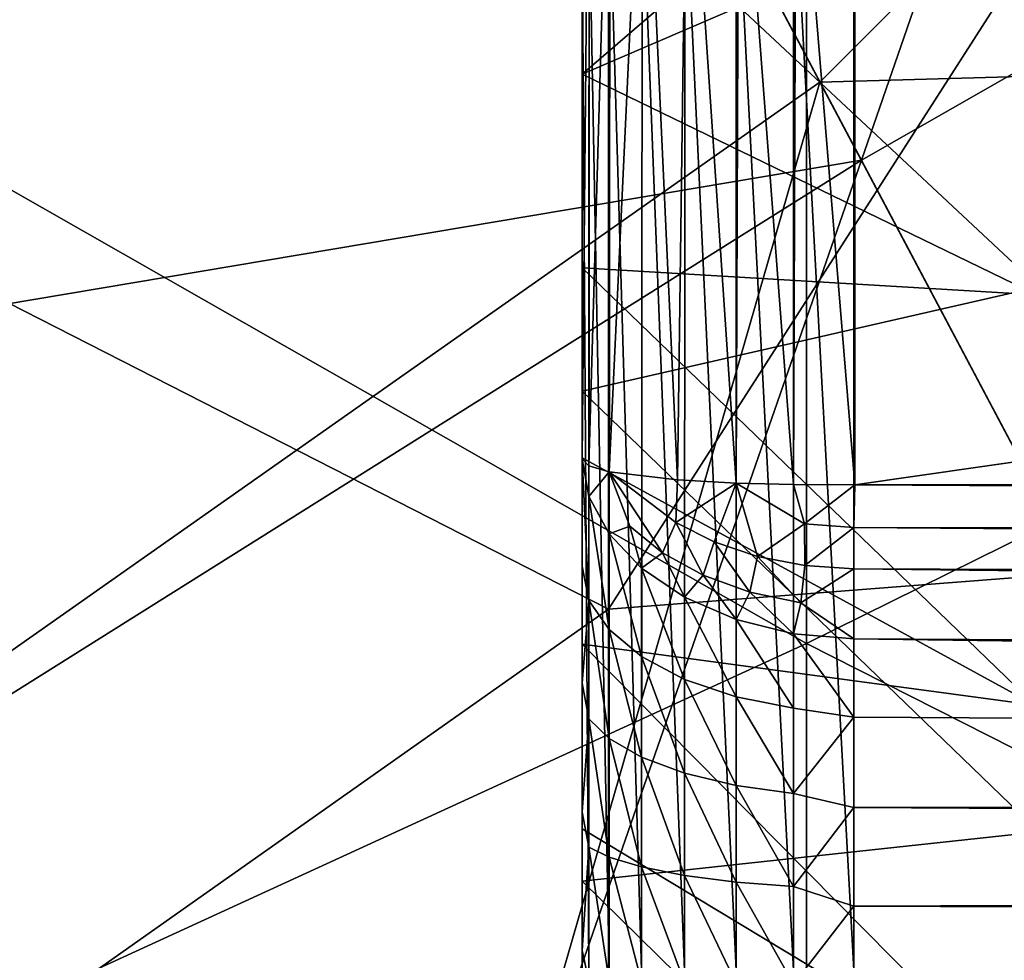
# Model space of a CAD drawing. Header units: metres. Extents: x -150 to 146, y -127 to 82.
# Tile 192 of 256: x 128.63 to 129.71, y -4.2 to -3.18. Entities that reach past the tile are written whole.
import ezdxf

# ---------------------------------------------------------------- set-up
doc = ezdxf.new("R2010")
doc.units = ezdxf.units.M
doc.layers.add('solid_ELLA_AP_WANNE_SW0001', color=7, linetype='CONTINUOUS')

msp = doc.modelspace()

# ---------------------------------------------------------------- linework, layer by layer
at = {"layer": 'solid_ELLA_AP_WANNE_SW0001'}
for points in [[(129.25, 5.879635, -5.858713), (129.25, 5.81223, -6.060587), (129.25, -5.879607, -5.858774)], [(129.25, -2.4, -5.798081), (129.25, 5.879635, -5.858713), (129.25, -5.879607, -5.858774)], [(129.25, 5.81223, -6.060587), (129.25, -5.812198, -6.060646), (129.25, -5.879607, -5.858774)], [(129.25, 5.81223, -6.060587), (129.25, 5.730348, -6.258235), (129.25, -5.812198, -6.060646)], [(129.25, 5.730348, -6.258235), (129.25, -5.730314, -6.258292), (129.25, -5.812198, -6.060646)], [(129.25, 5.730348, -6.258235), (129.25, 5.635243, -6.448655), (129.25, -5.730314, -6.258292)], [(129.25, 5.635243, -6.448655), (129.25, -5.635207, -6.448709), (129.25, -5.730314, -6.258292)], [(129.25, 5.635243, -6.448655), (129.25, 5.527332, -6.630372), (129.25, -5.635207, -6.448709)], [(129.25, 5.527332, -6.630372), (129.25, -5.527295, -6.630423), (129.25, -5.635207, -6.448709)], [(129.25, 5.527332, -6.630372), (129.25, 5.405471, -6.80557), (129.25, -5.527295, -6.630423)], [(129.25, 5.405471, -6.80557), (129.25, -5.405431, -6.805618), (129.25, -5.527295, -6.630423)], [(129.25, 5.405471, -6.80557), (129.25, 5.2714, -6.972069), (129.25, -5.405431, -6.805618)], [(129.25, 5.2714, -6.972069), (129.25, -5.271358, -6.972115), (129.25, -5.405431, -6.805618)], [(129.25, 5.2714, -6.972069), (129.25, 5.127081, -7.127316), (129.25, -5.271358, -6.972115)], [(129.25, 5.127081, -7.127316), (129.25, -5.127038, -7.12736), (129.25, -5.271358, -6.972115)], [(129.25, 5.127081, -7.127316), (129.25, 4.971817, -7.271616), (129.25, -5.127038, -7.12736)], [(129.25, 4.971817, -7.271616), (129.25, -4.971772, -7.271657), (129.25, -5.127038, -7.12736)], [(129.25, 4.971817, -7.271616), (129.25, 4.805302, -7.405668), (129.25, -4.971772, -7.271657)], [(129.25, 4.805302, -7.405668), (129.25, -4.805256, -7.405706), (129.25, -4.971772, -7.271657)], [(129.25, 4.805302, -7.405668), (129.25, 4.63009, -7.527509), (129.25, -4.805256, -7.405706)], [(129.25, 4.63009, -7.527509), (129.25, -4.630043, -7.527544), (129.25, -4.805256, -7.405706)], [(129.25, 4.63009, -7.527509), (129.25, 4.44836, -7.635398), (129.25, -4.630043, -7.527544)], [(129.25, -4.595243, 5.457601), (129.25, 4.118819, 5.962177), (129.25, 4.596436, 5.456181)], [(129.25, -4.193285, 5.014819), (129.25, -4.595243, 5.457601), (129.25, 4.596436, 5.456181)], [(129.25, -4.193285, 5.014819), (129.25, 4.596436, 5.456181), (129.25, 4.192567, 5.01476)], [(129.25, 4.44836, -7.635398), (129.25, -4.448312, -7.63543), (129.25, -4.630043, -7.527544)], [(129.25, 4.44836, -7.635398), (129.25, 4.257929, -7.730477), (129.25, -4.448312, -7.63543)], [(129.25, 4.257929, -7.730477), (129.25, -4.257881, -7.730507), (129.25, -4.448312, -7.63543)], [(129.25, 4.257929, -7.730477), (129.25, 4.060271, -7.812335), (129.25, -4.257881, -7.730507)], [(129.25, -4.042021, 4.988364), (129.25, 4.192567, 5.01476), (129.25, 4.041499, 4.988227)], [(129.25, -4.042021, 4.988364), (129.25, -4.193285, 5.014819), (129.25, 4.192567, 5.01476)], [(129.25, -4.117467, 5.963454), (129.25, 3.58298, 6.412385), (129.25, 4.118819, 5.962177)], [(129.25, -4.595243, 5.457601), (129.25, -4.117467, 5.963454), (129.25, 4.118819, 5.962177)], [(129.25, 4.060271, -7.812335), (129.25, -4.060223, -7.812362), (129.25, -4.257881, -7.730507)], [(129.25, 4.060271, -7.812335), (129.25, 3.85839, -7.879718), (129.25, -4.060223, -7.812362)], [(129.25, -3.901098, 4.938209), (129.25, 4.041499, 4.988227), (129.25, 3.90077, 4.938056)], [(129.25, -3.901098, 4.938209), (129.25, -4.042021, 4.988364), (129.25, 4.041499, 4.988227)], [(129.25, -3.772919, 4.864948), (129.25, 3.90077, 4.938056), (129.25, 3.772777, 4.864846)], [(129.25, -3.772919, 4.864948), (129.25, -3.901098, 4.938209), (129.25, 3.90077, 4.938056)], [(129.25, 3.85839, -7.879718), (129.25, -3.858341, -7.879743), (129.25, -4.060223, -7.812362)], [(129.25, 3.85839, -7.879718), (129.25, 3.654327, -7.931779), (129.25, -3.858341, -7.879743)], [(129.25, -3.772919, 4.864948), (129.25, 3.772777, 4.864846), (129.25, 3.655498, 4.768092)], [(129.25, -3.772919, 4.864948), (129.25, 3.655498, 4.768092), (129.25, 2.803874, 4.768092)], [(129.25, 3.654327, -7.931779), (129.25, -3.654278, -7.931799), (129.25, -3.858341, -7.879743)], [(129.25, 3.654327, -7.931779), (129.25, 3.446561, -7.969151), (129.25, -3.654278, -7.931799)], [(129.25, -3.581488, 6.413495), (129.25, 3.001862, 6.79447), (129.25, 3.58298, 6.412385)], [(129.25, -4.117467, 5.963454), (129.25, -3.581488, 6.413495), (129.25, 3.58298, 6.412385)], [(129.25, 3.446561, -7.969151), (129.25, -3.446511, -7.969165), (129.25, -3.654278, -7.931799)], [(129.25, 3.446561, -7.969151), (129.25, 3.234906, -7.99191), (129.25, -3.446511, -7.969165)], [(129.25, 3.234906, -7.99191), (129.25, -3.234856, -7.991918), (129.25, -3.446511, -7.969165)], [(129.25, 3.234906, -7.99191), (129.25, 3.019362, -8.000058), (129.25, -3.234856, -7.991918)], [(129.25, 3.019362, -8.000058), (129.25, -3.019312, -8.000058), (129.25, -3.234856, -7.991918)], [(129.25, -3.581488, 6.413495), (129.25, -3.000256, 6.795398), (129.25, 3.001862, 6.79447)], [(129.25, -3.772919, 4.864948), (129.25, 2.803874, 4.768092), (129.25, 2.196142, 4.768081)], [(129.25, -3.772919, 4.864948), (129.25, 2.196142, 4.768081), (129.25, -2.196142, 4.768081)], [(129.555511, -3.328925, -19.563564), (128.788757, -1.882013, -20.187002), (130.345078, -1.046508, -19.332253)], [(129.555511, -3.328925, -19.563564), (130.345078, -1.046508, -19.332253), (131.089981, -2.452185, -18.701998)], [(128.788757, -1.882013, -20.187002), (128, -3.590626, -20.36355), (128, -1.802194, -20.599003)], [(128.765381, -1.837924, 20.203613), (128, -1.802194, 20.599003), (128, -3.590626, 20.36355)], [(128.765381, -1.837924, 20.203613), (128, -3.590626, 20.36355), (128, -4.305435, 20.224491)], [(128.765381, -1.837924, 20.203613), (128, -4.305435, 20.224491), (129.510208, -3.243419, 19.604759)], [(128.765381, -1.837924, 20.203613), (129.510208, -3.243419, 19.604759), (130.817642, -1.938269, 18.950344)], [(129.555511, -3.328925, -19.563564), (128, -3.590626, -20.36355), (128.788757, -1.882013, -20.187002)], [(129.510208, -3.243419, 19.604759), (131.479889, -3.187959, 18.308447), (130.817642, -1.938269, 18.950344)], [(129.25, -2.803857, 4.76808), (129.25, -3.772919, 4.864948), (129.25, -2.196142, 4.768081)], [(129.27887, -3.820145, 17.250443), (130.281006, -2.257224, 16.832203), (130.281006, -3.742246, 16.565437)], [(129.27887, -3.820145, 17.250443), (129.27887, -2.303754, 17.517534), (130.281006, -2.257224, 16.832203)], [(128, -3.167501, 18.153063), (129.27887, -2.303754, 17.517534), (129.27887, -3.820145, 17.250443)], [(128, -3.004499, -18.180754), (129.495316, -3.857681, -17.097639), (129.495316, -2.348025, -17.369448)], [(129.495316, -2.348025, -17.369448), (129.495316, -3.857681, -17.097639), (130.91626, -3.155684, -16.197605)], [(129.25, -2.4, -5.798081), (129.25, -5.879607, -5.858774), (129.25, -5.931689, -5.654718)], [(129.25, -2.530333, -5.785372), (129.25, -2.4, -5.798081), (129.25, -5.931689, -5.654718)], [(130.29567, -4.725626, -18.807552), (129.555511, -3.328925, -19.563564), (131.089981, -2.452185, -18.701998)], [(129.25, -2.652511, -5.748523), (129.25, -2.530333, -5.785372), (129.25, -5.931689, -5.654718)], [(129.25, -2.769107, -5.68611), (129.25, -2.652511, -5.748523), (129.25, -5.931689, -5.654718)], [(129.25, -2.872404, -5.602406), (129.25, -2.769107, -5.68611), (129.25, -5.931689, -5.654718)], [(129.25, -2.803857, 4.76808), (129.25, -3.655456, 4.76808), (129.25, -3.772919, 4.864948)], [(129.257874, -2.829628, 4.699779), (129.25, -3.655456, 4.76808), (129.25, -2.803857, 4.76808)], [(135.663254, -2.805588, 4.41472), (129.54837, -3.684052, 4.468084), (129.54837, -2.903947, 4.468084)], [(135.663254, -2.805588, 4.41472), (135.500458, -3.684052, 4.416141), (129.54837, -3.684052, 4.468084)], [(129.749847, -3.46739, 7.118553), (129.749847, -2.827664, 7.472099), (129.25, -3.000256, 6.795398)], [(129.257874, -2.829628, 4.699779), (129.257507, -3.663206, 4.701389), (129.25, -3.655456, 4.76808)], [(129.257874, -2.829628, 4.699779), (129.280838, -2.851686, 4.635606), (129.257507, -3.663206, 4.701389)], [(129.280838, -2.851686, 4.635606), (129.279602, -3.669736, 4.638149), (129.257507, -3.663206, 4.701389)], [(129.280838, -2.851686, 4.635606), (129.317291, -2.870102, 4.578756), (129.279602, -3.669736, 4.638149)], [(129.25, -2.872404, -5.602406), (129.25, -5.931689, -5.654718), (129.25, -5.969078, -5.446957)], [(129.25, -2.956109, -5.499109), (129.25, -2.872404, -5.602406), (129.25, -5.969078, -5.446957)], [(129.317291, -2.870102, 4.578756), (129.354263, -3.678586, 4.540729), (129.279602, -3.669736, 4.638149)], [(129.317291, -2.870102, 4.578756), (129.365051, -2.884841, 4.531878), (129.354263, -3.678586, 4.540729)], [(129.365051, -2.884841, 4.531878), (129.418442, -3.681994, 4.498465), (129.354263, -3.678586, 4.540729)], [(129.365051, -2.884841, 4.531878), (129.4216, -2.895398, 4.496948), (129.418442, -3.681994, 4.498465)], [(129.4216, -2.895398, 4.496948), (129.481293, -3.683635, 4.476054), (129.418442, -3.681994, 4.498465)], [(129.4216, -2.895398, 4.496948), (129.484024, -2.90174, 4.475426), (129.481293, -3.683635, 4.476054)], [(129.484024, -2.90174, 4.475426), (129.54837, -3.684052, 4.468084), (129.481293, -3.683635, 4.476054)], [(129.484024, -2.90174, 4.475426), (129.54837, -2.903947, 4.468084), (129.54837, -3.684052, 4.468084)], [(129.25, -3.018522, -5.382513), (129.25, -2.956109, -5.499109), (129.25, -5.969078, -5.446957)], [(128, -3.004499, -18.180754), (128, -4.543877, -17.858332), (129.495316, -3.857681, -17.097639)], [(129.749847, -3.46739, 7.118553), (129.25, -3.000256, 6.795398), (129.25, -3.581488, 6.413495)], [(129.418701, -3.004773, -4.728338), (129.362518, -3.011381, -4.76388), (129.418396, -4.215, -4.728489)], [(129.418701, -3.004773, -4.728338), (129.418396, -4.215, -4.728489), (129.481384, -4.215, -4.706034)], [(129.481369, -3.000964, -4.706038), (129.418701, -3.004773, -4.728338), (129.481384, -4.215, -4.706034)], [(129.481369, -3.000964, -4.706038), (129.547379, -4.215, -4.698092), (129.547379, -3, -4.698092)], [(129.481369, -3.000964, -4.706038), (129.481384, -4.215, -4.706034), (129.547379, -4.215, -4.698092)], [(129.547379, -4.215, -4.698092), (141.452621, -4.215, -4.594197), (129.547379, -3, -4.698092)], [(129.547379, -3, -4.698092), (141.452621, -4.215, -4.594197), (141.452621, -3, -4.594197)], [(129.362518, -3.011381, -4.76388), (129.315536, -3.02081, -4.81092), (129.361938, -4.215, -4.764341)], [(129.362518, -3.011381, -4.76388), (129.361938, -4.215, -4.764341), (129.418396, -4.215, -4.728489)], [(129.25, -3.018522, -5.382513), (129.25, -5.969078, -5.446957), (129.25, -5.991852, -5.235305)], [(129.25, -3.055372, -5.260334), (129.25, -3.018522, -5.382513), (129.25, -5.991852, -5.235305)], [(129.25, -3.234856, -7.991918), (129.25, -3.019312, -8.000058), (129.499969, -3.019485, -8.258858)], [(129.747452, -3.476222, -8.487458), (129.25, -3.234856, -7.991918), (129.74968, -3.019485, -8.517437)], [(129.499969, -3.019485, -8.258858), (129.74968, -3.019485, -8.517437), (129.25, -3.234856, -7.991918)], [(129.315536, -3.02081, -4.81092), (129.279922, -3.033399, -4.867486), (129.314835, -4.215, -4.811808)], [(129.315536, -3.02081, -4.81092), (129.314835, -4.215, -4.811808), (129.361938, -4.215, -4.764341)], [(129.279922, -3.033399, -4.867486), (129.257614, -3.049172, -4.930923), (129.279419, -4.215, -4.86853)], [(129.279922, -3.033399, -4.867486), (129.279419, -4.215, -4.86853), (129.314835, -4.215, -4.811808)], [(129.257614, -3.049172, -4.930923), (129.25, -3.068081, -4.998081), (129.257431, -4.215, -4.931689)], [(129.25, -3.068081, -5.13), (129.25, -3.055372, -5.260334), (129.25, -5.991852, -5.235305)], [(129.257614, -3.049172, -4.930923), (129.257431, -4.215, -4.931689), (129.279419, -4.215, -4.86853)], [(129.25, -3.068081, -5.13), (129.25, -5.991852, -5.235305), (129.25, -6.00001, -5.019762)], [(129.25, -4.215, -4.998081), (129.25, -3.068081, -5.13), (129.25, -6.00001, -5.019762)], [(129.25, -4.215, -4.998081), (129.25, -3.068081, -4.998081), (129.25, -3.068081, -5.13)], [(129.257431, -4.215, -4.931689), (129.25, -3.068081, -4.998081), (129.25, -4.215, -4.998081)], [(129.495316, -3.857681, -17.097639), (130.91626, -4.577073, -15.854689), (130.91626, -3.155684, -16.197605)], [(128, -4.721731, 17.812132), (128, -3.167501, 18.153063), (129.27887, -3.820145, 17.250443)], [(129.510208, -3.243419, 19.604759), (130.23027, -4.602215, 18.880901), (131.479889, -3.187959, 18.308447)], [(129.747452, -3.476222, -8.487458), (129.25, -3.446511, -7.969165), (129.25, -3.234856, -7.991918)], [(128.780243, -5.771267, 19.440533), (129.510208, -3.243419, 19.604759), (128, -4.305435, 20.224491)], [(128.780243, -5.771267, 19.440533), (130.23027, -4.602215, 18.880901), (129.510208, -3.243419, 19.604759)], [(129.555511, -3.328925, -19.563564), (128, -4.305438, -20.224489), (128, -3.590626, -20.36355)], [(128.735779, -5.687361, -19.489967), (128, -4.305438, -20.224489), (129.555511, -3.328925, -19.563564)], [(128.735779, -5.687361, -19.489967), (129.555511, -3.328925, -19.563564), (130.29567, -4.725626, -18.807552)], [(129.745499, -3.925015, -8.398157), (129.25, -3.654278, -7.931799), (129.25, -3.446511, -7.969165)], [(129.747452, -3.476222, -8.487458), (129.745499, -3.925015, -8.398157), (129.25, -3.446511, -7.969165)], [(129.749847, -4.06352, 6.695589), (129.749847, -3.46739, 7.118553), (129.25, -3.581488, 6.413495)], [(129.749847, -4.06352, 6.695589), (129.25, -3.581488, 6.413495), (129.25, -4.117467, 5.963454)], [(129.745499, -3.925015, -8.398157), (129.25, -3.858341, -7.879743), (129.25, -3.654278, -7.931799)], [(129.257431, -3.810696, 4.81054), (129.25, -3.772919, 4.864948), (129.25, -3.655456, 4.76808)], [(129.257431, -3.696917, 4.715674), (129.25, -3.655456, 4.76808), (129.257507, -3.663206, 4.701389)], [(129.257431, -3.810696, 4.81054), (129.25, -3.655456, 4.76808), (129.257431, -3.696917, 4.715674)], [(129.257431, -3.696917, 4.715674), (129.257507, -3.663206, 4.701389), (129.279602, -3.669736, 4.638149)], [(129.279419, -3.737663, 4.667051), (129.257431, -3.696917, 4.715674), (129.279602, -3.669736, 4.638149)], [(129.279419, -3.737663, 4.667051), (129.279602, -3.669736, 4.638149), (129.302109, -3.729106, 4.612041)], [(129.338074, -3.758222, 4.577657), (129.279602, -3.669736, 4.638149), (129.352539, -3.725222, 4.54872)], [(129.338074, -3.758222, 4.577657), (129.302109, -3.729106, 4.612041), (129.279602, -3.669736, 4.638149)], [(129.352539, -3.725222, 4.54872), (129.279602, -3.669736, 4.638149), (129.354263, -3.678586, 4.540729)], [(129.352539, -3.725222, 4.54872), (129.354263, -3.678586, 4.540729), (129.418442, -3.681994, 4.498465)], [(129.394348, -3.746332, 4.522842), (129.352539, -3.725222, 4.54872), (129.418442, -3.681994, 4.498465)], [(129.442032, -3.762289, 4.503453), (129.394348, -3.746332, 4.522842), (129.418442, -3.681994, 4.498465)], [(129.442032, -3.762289, 4.503453), (129.418442, -3.681994, 4.498465), (129.493271, -3.726797, 4.477621)], [(129.493271, -3.726797, 4.477621), (129.418442, -3.681994, 4.498465), (129.481293, -3.683635, 4.476054)], [(129.493271, -3.726797, 4.477621), (129.481293, -3.683635, 4.476054), (129.54837, -3.684052, 4.468084)], [(129.493271, -3.726797, 4.477621), (129.54837, -3.684052, 4.468084), (129.547424, -3.73058, 4.472807)], [(129.547424, -3.73058, 4.472807), (129.54837, -3.684052, 4.468084), (141.452621, -3.751816, 4.371105)], [(129.54837, -3.684052, 4.468084), (135.500458, -3.684052, 4.416141), (141.452621, -3.751816, 4.371105)], [(129.257431, -3.810696, 4.81054), (129.257431, -3.696917, 4.715674), (129.279419, -3.842352, 4.755636)], [(129.279419, -3.842352, 4.755636), (129.257431, -3.696917, 4.715674), (129.279419, -3.737663, 4.667051)], [(129.382431, -3.782771, 4.549309), (129.338074, -3.758222, 4.577657), (129.352539, -3.725222, 4.54872)], [(129.382431, -3.782771, 4.549309), (129.352539, -3.725222, 4.54872), (129.394348, -3.746332, 4.522842)], [(129.493759, -3.772251, 4.491349), (129.442032, -3.762289, 4.503453), (129.493271, -3.726797, 4.477621)], [(129.493759, -3.772251, 4.491349), (129.493271, -3.726797, 4.477621), (129.547424, -3.73058, 4.472807)], [(129.314835, -3.775137, 4.624232), (129.279419, -3.737663, 4.667051), (129.302109, -3.729106, 4.612041)], [(129.279419, -3.842352, 4.755636), (129.279419, -3.737663, 4.667051), (129.314835, -3.871681, 4.706922)], [(129.314835, -3.871681, 4.706922), (129.279419, -3.737663, 4.667051), (129.314835, -3.775137, 4.624232)], [(129.314835, -3.775137, 4.624232), (129.302109, -3.729106, 4.612041), (129.338074, -3.758222, 4.577657)], [(129.493759, -3.772251, 4.491349), (129.547424, -3.73058, 4.472807), (129.547424, -3.775779, 4.487003)], [(129.547424, -3.775779, 4.487003), (129.547424, -3.73058, 4.472807), (141.452621, -3.816854, 4.391572)], [(129.547424, -3.73058, 4.472807), (141.452621, -3.751816, 4.371105), (141.452621, -3.816854, 4.391572)], [(129.27887, -5.307525, 16.852345), (130.281006, -3.742246, 16.565437), (130.281006, -5.197433, 16.168016)], [(129.27887, -5.307525, 16.852345), (129.27887, -3.820145, 17.250443), (130.281006, -3.742246, 16.565437)], [(129.433517, -3.801414, 4.528112), (129.382431, -3.782771, 4.549309), (129.394348, -3.746332, 4.522842)], [(129.433517, -3.801414, 4.528112), (129.394348, -3.746332, 4.522842), (129.442032, -3.762289, 4.503453)], [(129.361938, -3.807043, 4.588935), (129.314835, -3.775137, 4.624232), (129.338074, -3.758222, 4.577657)], [(129.361938, -3.807043, 4.588935), (129.338074, -3.758222, 4.577657), (129.382431, -3.782771, 4.549309)], [(129.489319, -3.81313, 4.51491), (129.433517, -3.801414, 4.528112), (129.442032, -3.762289, 4.503453)], [(129.489319, -3.81313, 4.51491), (129.442032, -3.762289, 4.503453), (129.493759, -3.772251, 4.491349)], [(129.257431, -3.810696, 4.81054), (129.25, -3.901098, 4.938209), (129.25, -3.772919, 4.864948)], [(129.361938, -3.896784, 4.666532), (129.314835, -3.775137, 4.624232), (129.361938, -3.807043, 4.588935)], [(129.314835, -3.871681, 4.706922), (129.314835, -3.775137, 4.624232), (129.361938, -3.896784, 4.666532)], [(129.489319, -3.81313, 4.51491), (129.493759, -3.772251, 4.491349), (129.547424, -3.775779, 4.487003)], [(129.489319, -3.81313, 4.51491), (129.547424, -3.775779, 4.487003), (129.547379, -3.85246, 4.540564)], [(129.547379, -3.85246, 4.540564), (129.547424, -3.775779, 4.487003), (141.452621, -3.927907, 4.469135)], [(129.547424, -3.775779, 4.487003), (141.452621, -3.816854, 4.391572), (141.452621, -3.876416, 4.424755)], [(129.547424, -3.775779, 4.487003), (141.452621, -3.876416, 4.424755), (141.452621, -3.927907, 4.469135)], [(129.418396, -3.831471, 4.562604), (129.361938, -3.807043, 4.588935), (129.382431, -3.782771, 4.549309)], [(129.418396, -3.831471, 4.562604), (129.382431, -3.782771, 4.549309), (129.433517, -3.801414, 4.528112)], [(129.481384, -3.846928, 4.54627), (129.418396, -3.831471, 4.562604), (129.433517, -3.801414, 4.528112)], [(129.481384, -3.846928, 4.54627), (129.433517, -3.801414, 4.528112), (129.489319, -3.81313, 4.51491)], [(129.257431, -3.939987, 4.882853), (129.25, -3.901098, 4.938209), (129.257431, -3.810696, 4.81054)], [(129.257431, -3.939987, 4.882853), (129.257431, -3.810696, 4.81054), (129.279419, -3.961614, 4.823337)], [(129.257431, -3.810696, 4.81054), (129.279419, -3.842352, 4.755636), (129.279419, -3.961614, 4.823337)], [(129.418396, -3.916083, 4.636258), (129.361938, -3.807043, 4.588935), (129.418396, -3.831471, 4.562604)], [(129.361938, -3.896784, 4.666532), (129.361938, -3.807043, 4.588935), (129.418396, -3.916083, 4.636258)], [(129.481384, -3.846928, 4.54627), (129.489319, -3.81313, 4.51491), (129.547379, -3.85246, 4.540564)], [(128, -4.721731, 17.812132), (129.27887, -3.820145, 17.250443), (129.27887, -5.307525, 16.852345)], [(129.418396, -3.916083, 4.636258), (129.418396, -3.831471, 4.562604), (129.481384, -3.928333, 4.617408)], [(129.481384, -3.928333, 4.617408), (129.418396, -3.831471, 4.562604), (129.481384, -3.846928, 4.54627)], [(129.279419, -3.961614, 4.823337), (129.279419, -3.842352, 4.755636), (129.314835, -3.981895, 4.770252)], [(129.279419, -3.842352, 4.755636), (129.314835, -3.871681, 4.706922), (129.314835, -3.981895, 4.770252)], [(129.481384, -3.928333, 4.617408), (129.481384, -3.846928, 4.54627), (129.547379, -3.938224, 4.6147)], [(129.547379, -3.938224, 4.6147), (129.481384, -3.846928, 4.54627), (129.547379, -3.85246, 4.540564)], [(129.547379, -3.938224, 4.6147), (129.547379, -3.85246, 4.540564), (141.452621, -4.004405, 4.534147)], [(129.547379, -3.85246, 4.540564), (141.452621, -3.927907, 4.469135), (141.452621, -4.004405, 4.534147)], [(128, -4.543877, -17.858332), (129.495316, -5.337791, -16.694878), (129.495316, -3.857681, -17.097639)], [(129.744095, -4.358285, -8.251078), (129.25, -4.060223, -7.812362), (129.25, -3.858341, -7.879743)], [(129.745499, -3.925015, -8.398157), (129.744095, -4.358285, -8.251078), (129.25, -3.858341, -7.879743)], [(129.495316, -3.857681, -17.097639), (129.495316, -5.337791, -16.694878), (130.91626, -4.577073, -15.854689)], [(129.314835, -3.981895, 4.770252), (129.314835, -3.871681, 4.706922), (129.361938, -3.999402, 4.726061)], [(129.314835, -3.871681, 4.706922), (129.361938, -3.896784, 4.666532), (129.361938, -3.999402, 4.726061)], [(129.361938, -3.999402, 4.726061), (129.361938, -3.896784, 4.666532), (129.418396, -4.012951, 4.692827)], [(129.361938, -3.896784, 4.666532), (129.418396, -3.916083, 4.636258), (129.418396, -4.012951, 4.692827)], [(129.257431, -3.939987, 4.882853), (129.25, -4.042021, 4.988364), (129.25, -3.901098, 4.938209)], [(129.418396, -4.012951, 4.692827), (129.418396, -3.916083, 4.636258), (129.481384, -4.021594, 4.672081)], [(129.418396, -3.916083, 4.636258), (129.481384, -3.928333, 4.617408), (129.481384, -4.021594, 4.672081)], [(129.481384, -4.021594, 4.672081), (129.481384, -3.928333, 4.617408), (129.547379, -3.938224, 4.6147)], [(129.257431, -4.080376, 4.930141), (129.25, -4.042021, 4.988364), (129.257431, -3.939987, 4.882853)], [(129.257431, -4.080376, 4.930141), (129.257431, -3.939987, 4.882853), (129.279419, -4.091337, 4.867821)], [(129.257431, -3.939987, 4.882853), (129.279419, -3.961614, 4.823337), (129.279419, -4.091337, 4.867821)], [(129.481384, -4.021594, 4.672081), (129.547379, -3.938224, 4.6147), (129.547379, -4.037, 4.670331)], [(129.547379, -3.938224, 4.6147), (141.452621, -4.004405, 4.534147), (129.547379, -4.037, 4.670331)], [(129.279419, -4.091337, 4.867821), (129.279419, -3.961614, 4.823337), (129.314835, -4.101949, 4.812024)], [(129.279419, -3.961614, 4.823337), (129.314835, -3.981895, 4.770252), (129.314835, -4.101949, 4.812024)], [(129.314835, -4.101949, 4.812024), (129.314835, -3.981895, 4.770252), (129.361938, -4.11131, 4.765441)], [(129.314835, -3.981895, 4.770252), (129.361938, -3.999402, 4.726061), (129.361938, -4.11131, 4.765441)], [(129.361938, -4.11131, 4.765441), (129.361938, -3.999402, 4.726061), (129.418396, -4.118675, 4.730326)], [(129.361938, -3.999402, 4.726061), (129.418396, -4.012951, 4.692827), (129.418396, -4.118675, 4.730326)], [(129.547379, -4.037, 4.670331), (141.452621, -4.004405, 4.534147), (141.452621, -4.093093, 4.581192)], [(129.418396, -4.118675, 4.730326), (129.418396, -4.012951, 4.692827), (129.481384, -4.123428, 4.708365)], [(129.418396, -4.012951, 4.692827), (129.481384, -4.021594, 4.672081), (129.481384, -4.123428, 4.708365)], [(129.481384, -4.123428, 4.708365), (129.481384, -4.021594, 4.672081), (129.547379, -4.037, 4.670331)], [(129.481384, -4.123428, 4.708365), (129.547379, -4.037, 4.670331), (129.547379, -4.144855, 4.705243)], [(129.547379, -4.037, 4.670331), (141.452621, -4.093093, 4.581192), (129.547379, -4.144855, 4.705243)], [(129.257431, -4.080376, 4.930141), (129.25, -4.193285, 5.014819), (129.25, -4.042021, 4.988364)], [(129.744095, -4.358285, -8.251078), (129.25, -4.257881, -7.730507), (129.25, -4.060223, -7.812362)], [(129.749847, -4.608547, 6.208527), (129.749847, -4.06352, 6.695589), (129.25, -4.117467, 5.963454)], [(129.257431, -4.227069, 4.950791), (129.25, -4.193285, 5.014819), (129.257431, -4.080376, 4.930141)], [(129.257431, -4.227069, 4.950791), (129.257431, -4.080376, 4.930141), (129.279419, -4.227047, 4.887554)], [(129.257431, -4.080376, 4.930141), (129.279419, -4.091337, 4.867821), (129.279419, -4.227047, 4.887554)], [(129.279419, -4.227047, 4.887554), (129.279419, -4.091337, 4.867821), (129.314835, -4.227671, 4.830785)], [(129.279419, -4.091337, 4.867821), (129.314835, -4.101949, 4.812024), (129.314835, -4.227671, 4.830785)], [(129.547379, -4.144855, 4.705243), (141.452621, -4.093093, 4.581192), (141.452621, -4.189823, 4.608069)], [(129.314835, -4.227671, 4.830785), (129.314835, -4.101949, 4.812024), (129.361938, -4.228594, 4.783296)], [(129.314835, -4.101949, 4.812024), (129.361938, -4.11131, 4.765441), (129.361938, -4.228594, 4.783296)], [(129.361938, -4.228594, 4.783296), (129.361938, -4.11131, 4.765441), (129.418396, -4.229538, 4.747438)], [(129.361938, -4.11131, 4.765441), (129.418396, -4.118675, 4.730326), (129.418396, -4.229538, 4.747438)], [(129.749847, -4.608547, 6.208527), (129.25, -4.117467, 5.963454), (129.25, -4.595243, 5.457601)], [(129.418396, -4.229538, 4.747438), (129.418396, -4.118675, 4.730326), (129.481384, -4.230248, 4.724984)], [(129.418396, -4.118675, 4.730326), (129.481384, -4.123428, 4.708365), (129.481384, -4.230248, 4.724984)], [(129.481384, -4.230248, 4.724984), (129.481384, -4.123428, 4.708365), (129.547379, -4.144855, 4.705243)], [(129.481384, -4.230248, 4.724984), (129.547379, -4.144855, 4.705243), (129.547379, -4.257495, 4.718043)], [(129.547379, -4.144855, 4.705243), (141.452621, -4.189823, 4.608069), (129.547379, -4.257495, 4.718043)], [(129.547379, -4.257495, 4.718043), (141.452621, -4.189823, 4.608069), (141.452621, -4.29007, 4.61352)], [(129.25, -4.193285, 5.014819), (129.25, -4.343541, 5.014225), (129.25, -4.595243, 5.457601)], [(129.257431, -4.227069, 4.950791), (129.25, -4.343541, 5.014225), (129.25, -4.193285, 5.014819)]]:
    msp.add_3dface(points, dxfattribs=at)

doc.saveas('drawing.dxf')
